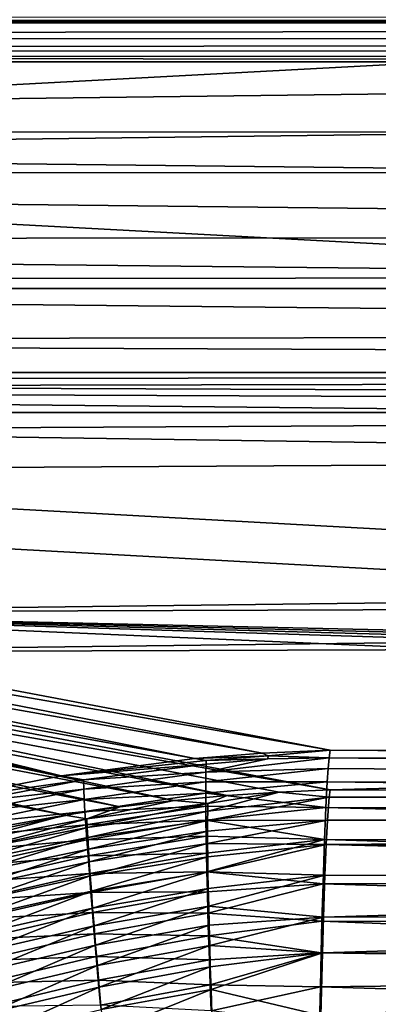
# Model space of a CAD drawing. Header units: metres. Extents: x -901 to 901, y -486 to 401.
# Tile 155 of 256: x -459 to -433, y 267 to 340. Entities that reach past the tile are written whole.
import ezdxf

# ---------------------------------------------------------------- set-up
doc = ezdxf.new("R2010")
doc.units = ezdxf.units.M

msp = doc.modelspace()

# ---------------------------------------------------------------- linework, layer by layer
at = {"layer": 'top0'}
for points in [[(-0.734328, 389.60788, -0.803848), (-700.734314, 389.60788, -0.803848), (-0.734328, 339.827301, -29.544678)], [(-700.734314, 389.60788, -0.803848), (-699.821045, 339.827301, -29.544678), (-0.734328, 339.827301, -29.544678)], [(-0.734328, 340.140503, -33.411907), (-699.821045, 339.873474, -34.248688), (-699.821045, 340.363281, -33.032032)], [(-0.734328, 340.140503, -33.411907), (-0.734328, 339.873474, -34.248688), (-699.821045, 339.873474, -34.248688)], [(-665.690369, 331.60611, -86.540955), (-699.821045, 339.873474, -34.248688), (-0.734328, 339.873474, -34.248688)], [(-665.690369, 331.60611, -86.540955), (-0.734328, 339.873474, -34.248688), (-0.734328, 331.784698, -85.378685)], [(-0.734328, 338.448273, -30.640034), (-0.734328, 339.827301, -29.544678), (-699.821045, 338.761719, -30.328711)], [(-699.821045, 338.761719, -30.328711), (-0.734328, 339.827301, -29.544678), (-699.821045, 339.827301, -29.544678)], [(-699.821045, 337.89444, -31.327679), (-0.734328, 338.448273, -30.640034), (-699.821045, 338.761719, -30.328711)], [(-0.734328, 337.447784, -32.089329), (-0.734328, 338.448273, -30.640034), (-699.821045, 337.89444, -31.327679)], [(-699.821045, 337.267792, -32.492775), (-0.734328, 337.447784, -32.089329), (-699.821045, 337.89444, -31.327679)], [(-0.734328, 336.912384, -33.767075), (-0.734328, 337.447784, -32.089329), (-699.821045, 337.267792, -32.492775)], [(-699.821045, 336.912384, -33.767075), (-0.734328, 336.912384, -33.767075), (-699.821045, 337.267792, -32.492775)], [(-0.734328, 336.912384, -33.767075), (-699.821045, 336.912384, -33.767075), (-665.355652, 328.56189, -86.600067)], [(-665.355652, 328.56189, -86.600067), (-0.734328, 328.819641, -84.922119), (-0.734328, 336.912384, -33.767075)], [(-0.734328, 324.139069, -136.580261), (-665.690369, 331.60611, -86.540955), (-0.734328, 331.784698, -85.378685)], [(-630.656067, 323.599487, -140.312469), (-665.690369, 331.60611, -86.540955), (-0.734328, 324.139069, -136.580261)], [(-0.734328, 321.170319, -136.148438), (-0.734328, 328.819641, -84.922119), (-665.355652, 328.56189, -86.600067)], [(-630.409424, 320.575195, -140.265732), (-0.734328, 321.170319, -136.148438), (-665.355652, 328.56189, -86.600067)], [(-0.734328, 316.937622, -187.84668), (-630.656067, 323.599487, -140.312469), (-0.734328, 324.139069, -136.580261)], [(-595.625977, 316.082489, -194.157333), (-630.656067, 323.599487, -140.312469), (-0.734328, 316.937622, -187.84668)], [(-0.734328, 313.965668, -187.437561), (-0.734328, 321.170319, -136.148438), (-630.409424, 320.575195, -140.265732)], [(-595.466431, 313.076294, -194.001694), (-0.734328, 313.965668, -187.437561), (-630.409424, 320.575195, -140.265732)], [(-0.734328, 313.707611, -211.955231), (-595.625977, 316.082489, -194.157333), (-0.734328, 316.937622, -187.84668)], [(-0.734328, 313.707611, -211.955231), (-584.056824, 313.707733, -211.954468), (-595.625977, 316.082489, -194.157333)], [(-0.734328, 310.733368, -211.562912), (-0.734328, 313.965668, -187.437561), (-595.466431, 313.076294, -194.001694)], [(-578.110535, 312.507965, -221.10463), (-584.056824, 313.707733, -211.954468), (-0.734328, 313.707611, -211.955231)], [(-0.734328, 310.181213, -239.17215), (-578.110535, 312.507965, -221.10463), (-0.734328, 313.707611, -211.955231)], [(-584.056824, 310.73349, -211.562149), (-0.734328, 310.733368, -211.562912), (-595.466431, 313.076294, -194.001694)], [(-350.282684, 310.181213, -239.17215), (-578.110535, 312.507965, -221.10463), (-0.734328, 310.181213, -239.17215)], [(-560.596802, 309.056061, -248.069031), (-578.110535, 312.507965, -221.10463), (-350.282684, 310.181213, -239.17215)], [(-560.511353, 306.051575, -247.81987), (-350.282684, 307.274475, -238.791977), (-584.056824, 310.73349, -211.562149)], [(-350.282684, 307.274475, -238.791977), (-0.734328, 310.733368, -211.562912), (-584.056824, 310.73349, -211.562149)], [(-560.596802, 309.056061, -248.069031), (-350.282684, 310.181213, -239.17215), (-350.282684, 297.506622, -341.928955)], [(-490.521118, 295.781372, -355.980042), (-560.596802, 309.056061, -248.069031), (-350.282684, 297.506622, -341.928955)], [(-350.282684, 294.523712, -341.562531), (-350.282684, 307.274475, -238.791977), (-560.511353, 306.051575, -247.81987)], [(-490.556763, 292.784302, -355.554077), (-350.282684, 294.523712, -341.562531), (-560.511353, 306.051575, -247.81987)], [(-490.521118, 295.781372, -355.980042), (-350.282684, 297.506622, -341.928955), (-0.734328, 297.506622, -341.928955)], [(-0.734328, 297.506622, -341.928955), (-0.734328, 284.889893, -444.684113), (-490.521118, 295.781372, -355.980042)], [(-494.971283, 295.734497, -355.926453), (-441.235718, 285.274139, -440.829742), (-499.417145, 295.580688, -355.872467)], [(-490.521118, 295.781372, -355.980042), (-436.16037, 285.503845, -439.683838), (-494.971283, 295.734497, -355.926453)], [(-494.971283, 295.734497, -355.926453), (-436.16037, 285.503845, -439.683838), (-441.235718, 285.274139, -440.829742)], [(-0.734328, 284.889893, -444.684113), (-51.480598, 284.889893, -444.684113), (-490.521118, 295.781372, -355.980042)], [(-490.521118, 295.781372, -355.980042), (-51.480598, 284.889893, -444.684113), (-99.57016, 284.905273, -444.558716)], [(-99.57016, 284.905273, -444.558716), (-147.658585, 284.948761, -444.20462), (-490.521118, 295.781372, -355.980042)], [(-147.658585, 284.948761, -444.20462), (-243.830444, 285.09613, -443.004456), (-490.521118, 295.781372, -355.980042)], [(-490.521118, 295.781372, -355.980042), (-243.830444, 285.09613, -443.004456), (-436.16037, 285.503845, -439.683838)], [(-503.856049, 295.319946, -355.818115), (-456.245483, 283.58139, -444.066681), (-508.285339, 294.952332, -355.763428)], [(-499.417145, 295.580688, -355.872467), (-446.278656, 284.873779, -441.943024), (-503.856049, 295.319946, -355.818115)], [(-446.278656, 284.873779, -441.943024), (-456.245483, 283.58139, -444.066681), (-503.856049, 295.319946, -355.818115)], [(-441.235718, 285.274139, -440.829742), (-446.278656, 284.873779, -441.943024), (-499.417145, 295.580688, -355.872467)], [(-456.245483, 283.58139, -444.066681), (-512.702454, 294.477905, -355.708527), (-508.285339, 294.952332, -355.763428)], [(-456.245483, 283.58139, -444.066681), (-466.016052, 281.670502, -446.044952), (-512.702454, 294.477905, -355.708527)], [(-0.734328, 294.453064, -341.548859), (-350.282684, 294.523712, -341.562531), (-490.556763, 292.784302, -355.554077)], [(-436.16037, 282.526184, -439.318207), (-0.734328, 294.453064, -341.548859), (-490.556763, 292.784302, -355.554077)], [(-0.734328, 281.912231, -444.318481), (-0.734328, 294.453064, -341.548859), (-436.16037, 282.526184, -439.318207)], [(-499.239929, 292.630249, -355.359833), (-443.851227, 282.113922, -440.986816), (-494.89975, 292.7724, -355.458282)], [(-436.16037, 282.526184, -439.318207), (-490.556763, 292.784302, -355.554077), (-494.89975, 292.7724, -355.458282)], [(-443.851227, 282.113922, -440.986816), (-439.969177, 282.372925, -440.151886), (-494.89975, 292.7724, -355.458282)], [(-494.89975, 292.7724, -355.458282), (-439.969177, 282.372925, -440.151886), (-436.16037, 282.526184, -439.318207)], [(-512.223755, 291.583099, -355.066742), (-455.971893, 280.640747, -443.491974), (-507.904846, 292.0354, -355.164032)], [(-507.904846, 292.0354, -355.164032), (-451.84906, 281.2547, -442.657562), (-503.575958, 292.384491, -355.261749)], [(-455.971893, 280.640747, -443.491974), (-451.84906, 281.2547, -442.657562), (-507.904846, 292.0354, -355.164032)], [(-503.575958, 292.384491, -355.261749), (-447.810059, 281.743347, -441.822235), (-499.239929, 292.630249, -355.359833)], [(-451.84906, 281.2547, -442.657562), (-447.810059, 281.743347, -441.822235), (-503.575958, 292.384491, -355.261749)], [(-447.810059, 281.743347, -441.822235), (-443.851227, 282.113922, -440.986816), (-499.239929, 292.630249, -355.359833)], [(-460.133179, 279.902985, -444.314972), (-455.971893, 280.640747, -443.491974), (-512.223755, 291.583099, -355.066742)], [(-440.799957, 285.086487, -442.098724), (-441.235718, 285.274139, -440.829742), (-436.16037, 285.503845, -439.683838)], [(-436.232239, 284.926239, -443.441681), (-440.799957, 285.086487, -442.098724), (-436.16037, 285.503845, -439.683838)], [(-436.232239, 284.926239, -443.441681), (-436.16037, 285.503845, -439.683838), (-243.715302, 284.163269, -448.52597)], [(-243.715302, 284.163269, -448.52597), (-436.16037, 285.503845, -439.683838), (-243.830444, 285.09613, -443.004456)], [(-456.245483, 283.58139, -444.066681), (-446.278656, 284.873779, -441.943024), (-445.411469, 284.718231, -443.101013)], [(-445.421753, 284.458099, -444.445465), (-456.245483, 283.58139, -444.066681), (-445.411469, 284.718231, -443.101013)], [(-446.278656, 284.873779, -441.943024), (-441.235718, 285.274139, -440.829742), (-440.799957, 285.086487, -442.098724)], [(-445.411469, 284.718231, -443.101013), (-446.278656, 284.873779, -441.943024), (-440.799957, 285.086487, -442.098724)], [(-445.4375, 283.848755, -447.119324), (-440.818695, 284.846558, -443.464355), (-436.232239, 284.926239, -443.441681)], [(-436.232239, 284.926239, -443.441681), (-436.302429, 284.139862, -447.084656), (-445.4375, 283.848755, -447.119324)], [(-445.421753, 284.458099, -444.445465), (-440.818695, 284.846558, -443.464355), (-445.4375, 283.848755, -447.119324)], [(-440.818695, 284.846558, -443.464355), (-445.421753, 284.458099, -444.445465), (-445.411469, 284.718231, -443.101013)], [(-440.799957, 285.086487, -442.098724), (-440.818695, 284.846558, -443.464355), (-445.411469, 284.718231, -443.101013)], [(-440.818695, 284.846558, -443.464355), (-440.799957, 285.086487, -442.098724), (-436.232239, 284.926239, -443.441681)], [(-243.79866, 282.737122, -453.956512), (-436.302429, 284.139862, -447.084656), (-436.232239, 284.926239, -443.441681)], [(-243.79866, 282.737122, -453.956512), (-436.232239, 284.926239, -443.441681), (-243.715302, 284.163269, -448.52597)], [(-456.245483, 283.58139, -444.066681), (-445.421753, 284.458099, -444.445465), (-454.592987, 283.273041, -446.335358)], [(-454.592987, 283.273041, -446.335358), (-445.421753, 284.458099, -444.445465), (-445.4375, 283.848755, -447.119324)], [(-445.4375, 283.848755, -447.119324), (-436.302429, 284.139862, -447.084656), (-445.446747, 283.122101, -449.768127)], [(-445.446747, 283.122101, -449.768127), (-436.302429, 284.139862, -447.084656), (-436.372101, 283.138306, -450.674438)], [(-436.372101, 283.138306, -450.674438), (-436.302429, 284.139862, -447.084656), (-243.79866, 282.737122, -453.956512)], [(-466.016052, 281.670502, -446.044952), (-456.245483, 283.58139, -444.066681), (-454.592987, 283.273041, -446.335358)], [(-466.016052, 281.670502, -446.044952), (-454.592987, 283.273041, -446.335358), (-463.670349, 281.548553, -448.119812)], [(-463.670349, 281.548553, -448.119812), (-454.592987, 283.273041, -446.335358), (-454.566132, 282.595795, -448.923615)], [(-454.592987, 283.273041, -446.335358), (-445.4375, 283.848755, -447.119324), (-454.566132, 282.595795, -448.923615)], [(-454.566132, 282.595795, -448.923615), (-445.4375, 283.848755, -447.119324), (-445.446747, 283.122101, -449.768127)], [(-463.670349, 281.548553, -448.119812), (-454.566132, 282.595795, -448.923615), (-463.594757, 280.81427, -450.624908)], [(-463.594757, 280.81427, -450.624908), (-454.566132, 282.595795, -448.923615), (-454.526917, 281.808319, -451.484436)], [(-454.566132, 282.595795, -448.923615), (-445.446747, 283.122101, -449.768127), (-454.526917, 281.808319, -451.484436)], [(-454.526917, 281.808319, -451.484436), (-445.446747, 283.122101, -449.768127), (-445.449524, 282.28009, -452.385956)], [(-445.446747, 283.122101, -449.768127), (-436.372101, 283.138306, -450.674438), (-445.449524, 282.28009, -452.385956)], [(-445.449524, 282.28009, -452.385956), (-436.372101, 283.138306, -450.674438), (-436.476196, 281.219116, -455.983551)], [(-436.16037, 282.526184, -439.318207), (-439.969177, 282.372925, -440.151886), (-436.228851, 281.975739, -442.898987)], [(-436.476196, 281.219116, -455.983551), (-436.372101, 283.138306, -450.674438), (-243.880829, 280.831604, -459.247711)], [(-243.880829, 280.831604, -459.247711), (-436.372101, 283.138306, -450.674438), (-243.79866, 282.737122, -453.956512)], [(-243.616119, 282.115753, -442.661072), (-436.16037, 282.526184, -439.318207), (-436.228851, 281.975739, -442.898987)], [(-243.616119, 282.115753, -442.661072), (-0.734328, 281.912231, -444.318481), (-436.16037, 282.526184, -439.318207)], [(-463.594757, 280.81427, -450.624908), (-454.526917, 281.808319, -451.484436), (-463.50177, 279.976593, -453.100586)], [(-463.50177, 279.976593, -453.100586), (-454.526917, 281.808319, -451.484436), (-454.475433, 280.912506, -454.012299)], [(-454.526917, 281.808319, -451.484436), (-445.449524, 282.28009, -452.385956), (-454.475433, 280.912506, -454.012299)], [(-454.475433, 280.912506, -454.012299), (-445.449524, 282.28009, -452.385956), (-445.44574, 281.324493, -454.966858)], [(-445.288177, 281.520111, -443.853363), (-447.810059, 281.743347, -441.822235), (-454.328491, 280.363098, -445.652985)], [(-447.810059, 281.743347, -441.822235), (-451.84906, 281.2547, -442.657562), (-454.328491, 280.363098, -445.652985)], [(-445.288177, 281.520111, -443.853363), (-443.851227, 282.113922, -440.986816), (-447.810059, 281.743347, -441.822235)], [(-445.449524, 282.28009, -452.385956), (-436.476196, 281.219116, -455.983551), (-445.44574, 281.324493, -454.966858)], [(-436.361969, 280.273895, -449.782867), (-436.228851, 281.975739, -442.898987), (-445.311676, 280.247589, -448.920715)], [(-436.228851, 281.975739, -442.898987), (-445.30304, 280.939667, -446.398956), (-445.311676, 280.247589, -448.920715)], [(-439.969177, 282.372925, -440.151886), (-445.30304, 280.939667, -446.398956), (-436.228851, 281.975739, -442.898987)], [(-445.30304, 280.939667, -446.398956), (-439.969177, 282.372925, -440.151886), (-445.288177, 281.520111, -443.853363)], [(-439.969177, 282.372925, -440.151886), (-443.851227, 282.113922, -440.986816), (-445.288177, 281.520111, -443.853363)], [(-436.228851, 281.975739, -442.898987), (-436.361969, 280.273895, -449.782867), (-243.720795, 281.230286, -447.896118)], [(-243.720795, 281.230286, -447.896118), (-243.616119, 282.115753, -442.661072), (-436.228851, 281.975739, -442.898987)], [(-454.328491, 280.363098, -445.652985), (-451.84906, 281.2547, -442.657562), (-455.971893, 280.640747, -443.491974)], [(-454.475433, 280.912506, -454.012299), (-445.44574, 281.324493, -454.966858), (-454.411835, 279.910217, -456.50177)], [(-454.411835, 279.910217, -456.50177), (-445.44574, 281.324493, -454.966858), (-445.435455, 280.257233, -457.504822)], [(-445.288177, 281.520111, -443.853363), (-454.328491, 280.363098, -445.652985), (-454.302612, 279.717865, -448.116852)], [(-445.30304, 280.939667, -446.398956), (-445.288177, 281.520111, -443.853363), (-454.302612, 279.717865, -448.116852)], [(-445.44574, 281.324493, -454.966858), (-436.476196, 281.219116, -455.983551), (-445.435455, 280.257233, -457.504822)], [(-445.435455, 280.257233, -457.504822), (-436.476196, 281.219116, -455.983551), (-436.577698, 278.829712, -461.098785)], [(-436.577698, 278.829712, -461.098785), (-436.476196, 281.219116, -455.983551), (-340.261688, 278.630859, -462.819794)], [(-340.261688, 278.630859, -462.819794), (-436.476196, 281.219116, -455.983551), (-243.880829, 280.831604, -459.247711)], [(-436.361969, 280.273895, -449.782867), (-243.800186, 279.872375, -453.066772), (-243.720795, 281.230286, -447.896118)], [(-463.50177, 279.976593, -453.100586), (-454.475433, 280.912506, -454.012299), (-463.391602, 279.037476, -455.541809)], [(-463.391602, 279.037476, -455.541809), (-454.475433, 280.912506, -454.012299), (-454.411835, 279.910217, -456.50177)], [(-454.328491, 280.363098, -445.652985), (-455.971893, 280.640747, -443.491974), (-463.276154, 278.674255, -447.351044)], [(-455.971893, 280.640747, -443.491974), (-460.133179, 279.902985, -444.314972), (-463.276154, 278.674255, -447.351044)], [(-454.328491, 280.363098, -445.652985), (-463.276154, 278.674255, -447.351044), (-463.203735, 277.97464, -449.735535)], [(-454.302612, 279.717865, -448.116852), (-454.328491, 280.363098, -445.652985), (-463.203735, 277.97464, -449.735535)], [(-454.411835, 279.910217, -456.50177), (-445.435455, 280.257233, -457.504822), (-454.336212, 278.803345, -458.947357)], [(-454.336212, 278.803345, -458.947357), (-445.435455, 280.257233, -457.504822), (-445.41864, 279.080139, -459.993927)], [(-445.30304, 280.939667, -446.398956), (-454.302612, 279.717865, -448.116852), (-454.264923, 278.967712, -450.554535)], [(-445.311676, 280.247589, -448.920715), (-445.30304, 280.939667, -446.398956), (-454.264923, 278.967712, -450.554535)], [(-445.435455, 280.257233, -457.504822), (-436.577698, 278.829712, -461.098785), (-445.41864, 279.080139, -459.993927)], [(-445.310333, 278.535645, -453.869995), (-436.361969, 280.273895, -449.782867), (-445.314117, 279.445679, -451.412964)], [(-436.361969, 280.273895, -449.782867), (-445.311676, 280.247589, -448.920715), (-445.314117, 279.445679, -451.412964)], [(-436.46106, 278.446533, -454.837891), (-436.361969, 280.273895, -449.782867), (-445.310333, 278.535645, -453.869995)], [(-436.361969, 280.273895, -449.782867), (-436.46106, 278.446533, -454.837891), (-243.800186, 279.872375, -453.066772)], [(-463.391602, 279.037476, -455.541809), (-454.411835, 279.910217, -456.50177), (-463.264465, 277.998749, -457.943542)], [(-463.264465, 277.998749, -457.943542), (-454.411835, 279.910217, -456.50177), (-454.336212, 278.803345, -458.947357)], [(-454.302612, 279.717865, -448.116852), (-463.203735, 277.97464, -449.735535), (-463.114685, 277.176666, -452.091949)], [(-454.264923, 278.967712, -450.554535), (-454.302612, 279.717865, -448.116852), (-463.114685, 277.176666, -452.091949)], [(-445.311676, 280.247589, -448.920715), (-454.264923, 278.967712, -450.554535), (-454.215576, 278.114471, -452.960876)], [(-445.314117, 279.445679, -451.412964), (-445.311676, 280.247589, -448.920715), (-454.215576, 278.114471, -452.960876)], [(-436.46106, 278.446533, -454.837891), (-243.878418, 278.058044, -458.104736), (-243.800186, 279.872375, -453.066772)], [(-463.264465, 277.998749, -457.943542), (-454.336212, 278.803345, -458.947357), (-463.120575, 276.862305, -460.30072)], [(-463.120575, 276.862305, -460.30072), (-454.336212, 278.803345, -458.947357), (-454.248627, 277.593811, -461.343567)], [(-454.264923, 278.967712, -450.554535), (-463.114685, 277.176666, -452.091949), (-463.009216, 276.282104, -454.415588)], [(-454.215576, 278.114471, -452.960876), (-454.264923, 278.967712, -450.554535), (-463.009216, 276.282104, -454.415588)], [(-454.336212, 278.803345, -458.947357), (-445.41864, 279.080139, -459.993927), (-454.248627, 277.593811, -461.343567)], [(-454.248627, 277.593811, -461.343567), (-445.41864, 279.080139, -459.993927), (-445.395264, 277.795074, -462.428162)], [(-454.215576, 278.114471, -452.960876), (-454.154602, 277.159882, -455.330627), (-445.314117, 279.445679, -451.412964)], [(-454.154602, 277.159882, -455.330627), (-445.310333, 278.535645, -453.869995), (-445.314117, 279.445679, -451.412964)], [(-445.41864, 279.080139, -459.993927), (-436.577698, 278.829712, -461.098785), (-445.395264, 277.795074, -462.428162)], [(-445.395264, 277.795074, -462.428162), (-436.577698, 278.829712, -461.098785), (-445.365356, 276.404144, -464.801971)], [(-445.365356, 276.404144, -464.801971), (-436.577698, 278.829712, -461.098785), (-436.690247, 275.525116, -466.688812)], [(-436.690247, 275.525116, -466.688812), (-436.577698, 278.829712, -461.098785), (-340.352875, 275.800964, -467.68927)], [(-340.352875, 275.800964, -467.68927), (-436.577698, 278.829712, -461.098785), (-340.261688, 278.630859, -462.819794)], [(-463.009216, 276.282104, -454.415588), (-462.887573, 275.292816, -456.701569), (-454.215576, 278.114471, -452.960876)], [(-462.887573, 275.292816, -456.701569), (-454.154602, 277.159882, -455.330627), (-454.215576, 278.114471, -452.960876)], [(-445.310333, 278.535645, -453.869995), (-454.154602, 277.159882, -455.330627), (-454.082153, 276.105774, -457.6586)], [(-445.300323, 277.519318, -456.286194), (-445.310333, 278.535645, -453.869995), (-454.082153, 276.105774, -457.6586)], [(-445.300323, 277.519318, -456.286194), (-436.46106, 278.446533, -454.837891), (-445.310333, 278.535645, -453.869995)], [(-436.46106, 278.446533, -454.837891), (-445.300323, 277.519318, -456.286194), (-445.284058, 276.398407, -458.655853)], [(-436.557739, 276.171478, -459.708313), (-436.46106, 278.446533, -454.837891), (-445.284058, 276.398407, -458.655853)], [(-436.46106, 278.446533, -454.837891), (-436.557739, 276.171478, -459.708313), (-340.249023, 275.971863, -461.430695)], [(-243.878418, 278.058044, -458.104736), (-436.46106, 278.446533, -454.837891), (-340.249023, 275.971863, -461.430695)], [(-463.120575, 276.862305, -460.30072), (-454.248627, 277.593811, -461.343567), (-462.960175, 275.630096, -462.608337)], [(-462.960175, 275.630096, -462.608337), (-454.248627, 277.593811, -461.343567), (-454.149261, 276.283508, -463.684967)], [(-454.248627, 277.593811, -461.343567), (-445.395264, 277.795074, -462.428162), (-454.149261, 276.283508, -463.684967)], [(-454.149261, 276.283508, -463.684967), (-445.395264, 277.795074, -462.428162), (-445.365356, 276.404144, -464.801971)], [(-445.300323, 277.519318, -456.286194), (-454.082153, 276.105774, -457.6586), (-453.998322, 274.953949, -459.939545)], [(-445.284058, 276.398407, -458.655853), (-445.300323, 277.519318, -456.286194), (-453.998322, 274.953949, -459.939545)], [(-454.154602, 277.159882, -455.330627), (-462.887573, 275.292816, -456.701569), (-462.749939, 274.210541, -458.94516)], [(-454.082153, 276.105774, -457.6586), (-454.154602, 277.159882, -455.330627), (-462.749939, 274.210541, -458.94516)], [(-462.960175, 275.630096, -462.608337), (-454.149261, 276.283508, -463.684967), (-462.783447, 274.303986, -464.861359)], [(-462.783447, 274.303986, -464.861359), (-454.149261, 276.283508, -463.684967), (-454.038177, 274.874512, -465.966339)], [(-454.082153, 276.105774, -457.6586), (-462.749939, 274.210541, -458.94516), (-462.596527, 273.03714, -461.141571)], [(-453.998322, 274.953949, -459.939545), (-454.082153, 276.105774, -457.6586), (-462.596527, 273.03714, -461.141571)], [(-454.149261, 276.283508, -463.684967), (-445.365356, 276.404144, -464.801971), (-454.038177, 274.874512, -465.966339)], [(-454.038177, 274.874512, -465.966339), (-445.365356, 276.404144, -464.801971), (-445.32901, 274.910522, -467.111084)], [(-445.284058, 276.398407, -458.655853), (-453.998322, 274.953949, -459.939545), (-453.903229, 273.706207, -462.168304)], [(-445.261566, 275.174774, -460.973297), (-445.284058, 276.398407, -458.655853), (-453.903229, 273.706207, -462.168304)], [(-445.365356, 276.404144, -464.801971), (-436.690247, 275.525116, -466.688812), (-445.32901, 274.910522, -467.111084)], [(-436.557739, 276.171478, -459.708313), (-445.284058, 276.398407, -458.655853), (-445.261566, 275.174774, -460.973297)], [(-445.232819, 273.850342, -463.233154), (-436.557739, 276.171478, -459.708313), (-445.261566, 275.174774, -460.973297)], [(-436.664856, 273.025452, -465.030182), (-436.557739, 276.171478, -459.708313), (-445.232819, 273.850342, -463.233154)], [(-340.249023, 275.971863, -461.430695), (-436.557739, 276.171478, -459.708313), (-436.664856, 273.025452, -465.030182)], [(-340.249023, 275.971863, -461.430695), (-436.664856, 273.025452, -465.030182), (-340.335846, 273.277374, -466.067139)], [(-445.261566, 275.174774, -460.973297), (-453.903229, 273.706207, -462.168304), (-453.796936, 272.364563, -464.339935)], [(-453.796936, 272.364563, -464.339935), (-445.232819, 273.850342, -463.233154), (-445.261566, 275.174774, -460.973297)], [(-445.32901, 274.910522, -467.111084), (-436.690247, 275.525116, -466.688812), (-445.286285, 273.317566, -469.351654)], [(-436.690247, 275.525116, -466.688812), (-436.769562, 272.730377, -470.571411), (-445.286285, 273.317566, -469.351654)], [(-436.769562, 272.730377, -470.571411), (-436.690247, 275.525116, -466.688812), (-340.440094, 272.546661, -472.281403)], [(-340.440094, 272.546661, -472.281403), (-436.690247, 275.525116, -466.688812), (-340.352875, 275.800964, -467.68927)], [(-462.783447, 274.303986, -464.861359), (-454.038177, 274.874512, -465.966339), (-462.590698, 272.886017, -467.055023)], [(-453.998322, 274.953949, -459.939545), (-462.596527, 273.03714, -461.141571), (-462.427582, 271.774384, -463.28598)], [(-462.590698, 272.886017, -467.055023), (-454.038177, 274.874512, -465.966339), (-453.91568, 273.369812, -468.183899)], [(-453.903229, 273.706207, -462.168304), (-453.998322, 274.953949, -459.939545), (-462.427582, 271.774384, -463.28598)], [(-454.038177, 274.874512, -465.966339), (-445.32901, 274.910522, -467.111084), (-453.91568, 273.369812, -468.183899)], [(-453.91568, 273.369812, -468.183899), (-445.32901, 274.910522, -467.111084), (-445.286285, 273.317566, -469.351654)], [(-453.903229, 273.706207, -462.168304), (-462.427582, 271.774384, -463.28598), (-462.243286, 270.424255, -465.373871)], [(-453.903229, 273.706207, -462.168304), (-462.243286, 270.424255, -465.373871), (-453.796936, 272.364563, -464.339935)], [(-445.232819, 273.850342, -463.233154), (-453.796936, 272.364563, -464.339935), (-453.679749, 270.931824, -466.450775)], [(-445.197937, 272.428131, -465.431458), (-445.232819, 273.850342, -463.233154), (-453.679749, 270.931824, -466.450775)], [(-445.197937, 272.428131, -465.431458), (-436.664856, 273.025452, -465.030182), (-445.232819, 273.850342, -463.233154)], [(-453.91568, 273.369812, -468.183899), (-462.382263, 271.379089, -469.185822), (-462.590698, 272.886017, -467.055023)], [(-453.782043, 271.772644, -470.334076), (-462.382263, 271.379089, -469.185822), (-453.91568, 273.369812, -468.183899)], [(-445.286285, 273.317566, -469.351654), (-453.782043, 271.772644, -470.334076), (-453.91568, 273.369812, -468.183899)], [(-453.782043, 271.772644, -470.334076), (-445.286285, 273.317566, -469.351654), (-445.237335, 271.628632, -471.519806)], [(-445.286285, 273.317566, -469.351654), (-436.769562, 272.730377, -470.571411), (-445.237335, 271.628632, -471.519806)], [(-436.664856, 273.025452, -465.030182), (-445.197937, 272.428131, -465.431458), (-445.156952, 270.911377, -467.564484)], [(-436.740387, 270.364044, -468.727631), (-436.664856, 273.025452, -465.030182), (-445.156952, 270.911377, -467.564484)], [(-436.664856, 273.025452, -465.030182), (-436.740387, 270.364044, -468.727631), (-340.335846, 273.277374, -466.067139)], [(-340.335846, 273.277374, -466.067139), (-436.740387, 270.364044, -468.727631), (-340.418884, 270.178833, -470.439514)], [(-453.796936, 272.364563, -464.339935), (-462.243286, 270.424255, -465.373871), (-462.044067, 268.989441, -467.401947)], [(-453.679749, 270.931824, -466.450775), (-453.796936, 272.364563, -464.339935), (-462.044067, 268.989441, -467.401947)], [(-445.197937, 272.428131, -465.431458), (-453.679749, 270.931824, -466.450775), (-453.55191, 269.411072, -468.497498)], [(-445.156952, 270.911377, -467.564484), (-445.197937, 272.428131, -465.431458), (-453.55191, 269.411072, -468.497498)], [(-436.769562, 272.730377, -470.571411), (-436.828918, 270.352386, -473.442017), (-445.237335, 271.628632, -471.519806)], [(-340.522736, 268.896362, -476.562286), (-436.828918, 270.352386, -473.442017), (-436.769562, 272.730377, -470.571411)], [(-340.522736, 268.896362, -476.562286), (-436.769562, 272.730377, -470.571411), (-340.440094, 272.546661, -472.281403)], [(-462.382263, 271.379089, -469.185822), (-453.782043, 271.772644, -470.334076), (-462.158661, 269.786163, -471.250549)], [(-462.158661, 269.786163, -471.250549), (-453.782043, 271.772644, -470.334076), (-453.637512, 270.086151, -472.413391)], [(-453.782043, 271.772644, -470.334076), (-445.237335, 271.628632, -471.519806), (-453.637512, 270.086151, -472.413391)], [(-453.637512, 270.086151, -472.413391), (-445.237335, 271.628632, -471.519806), (-445.182251, 269.847168, -473.611664)], [(-445.237335, 271.628632, -471.519806), (-436.828918, 270.352386, -473.442017), (-445.182251, 269.847168, -473.611664)], [(-453.679749, 270.931824, -466.450775), (-462.044067, 268.989441, -467.401947), (-461.830322, 267.472809, -469.367096)], [(-453.55191, 269.411072, -468.497498), (-453.679749, 270.931824, -466.450775), (-461.830322, 267.472809, -469.367096)], [(-453.55191, 269.411072, -468.497498), (-453.413696, 267.805359, -470.476746), (-445.156952, 270.911377, -467.564484)], [(-453.413696, 267.805359, -470.476746), (-445.110046, 269.303314, -469.628571), (-445.156952, 270.911377, -467.564484)], [(-445.156952, 270.911377, -467.564484), (-445.110046, 269.303314, -469.628571), (-436.740387, 270.364044, -468.727631)], [(-462.158661, 269.786163, -471.250549), (-453.637512, 270.086151, -472.413391), (-461.920258, 268.110291, -473.246002)], [(-461.920258, 268.110291, -473.246002), (-453.637512, 270.086151, -472.413391), (-453.482391, 268.313568, -474.418274)], [(-453.637512, 270.086151, -472.413391), (-445.182251, 269.847168, -473.611664), (-453.482391, 268.313568, -474.418274)], [(-445.182251, 269.847168, -473.611664), (-436.828918, 270.352386, -473.442017), (-445.121124, 267.976532, -475.623352)], [(-445.121124, 267.976532, -475.623352), (-436.828918, 270.352386, -473.442017), (-436.885895, 267.807922, -476.166229)], [(-445.110046, 269.303314, -469.628571), (-445.057251, 267.607117, -471.619995), (-436.740387, 270.364044, -468.727631)], [(-436.740387, 270.364044, -468.727631), (-445.057251, 267.607117, -471.619995), (-436.851135, 265.679138, -474.052673)], [(-436.885895, 267.807922, -476.166229), (-436.828918, 270.352386, -473.442017), (-340.522736, 268.896362, -476.562286)], [(-436.740387, 270.364044, -468.727631), (-436.851135, 265.679138, -474.052673), (-340.418884, 270.178833, -470.439514)], [(-340.418884, 270.178833, -470.439514), (-436.851135, 265.679138, -474.052673), (-340.497589, 266.703217, -474.515503)], [(-461.830322, 267.472809, -469.367096), (-461.602509, 265.877258, -471.266296), (-453.55191, 269.411072, -468.497498)], [(-461.602509, 265.877258, -471.266296), (-453.413696, 267.805359, -470.476746), (-453.55191, 269.411072, -468.497498)], [(-453.482391, 268.313568, -474.418274), (-445.182251, 269.847168, -473.611664), (-445.121124, 267.976532, -475.623352)], [(-453.413696, 267.805359, -470.476746), (-453.265381, 266.117676, -472.385132), (-445.110046, 269.303314, -469.628571)], [(-453.265381, 266.117676, -472.385132), (-445.057251, 267.607117, -471.619995), (-445.110046, 269.303314, -469.628571)], [(-340.600128, 264.878418, -480.498047), (-436.885895, 267.807922, -476.166229), (-340.522736, 268.896362, -476.562286)], [(-461.920258, 268.110291, -473.246002), (-453.482391, 268.313568, -474.418274), (-461.667511, 266.354431, -475.168915)], [(-461.667511, 266.354431, -475.168915), (-453.482391, 268.313568, -474.418274), (-453.316986, 266.458099, -476.345215)], [(-461.602509, 265.877258, -471.266296), (-461.360962, 264.205658, -473.096497), (-453.413696, 267.805359, -470.476746)], [(-461.360962, 264.205658, -473.096497), (-453.265381, 266.117676, -472.385132), (-453.413696, 267.805359, -470.476746)], [(-453.482391, 268.313568, -474.418274), (-445.121124, 267.976532, -475.623352), (-453.316986, 266.458099, -476.345215)], [(-453.316986, 266.458099, -476.345215), (-445.121124, 267.976532, -475.623352), (-445.054077, 266.020081, -477.550995)], [(-445.121124, 267.976532, -475.623352), (-436.885895, 267.807922, -476.166229), (-445.054077, 266.020081, -477.550995)], [(-445.054077, 266.020081, -477.550995), (-436.885895, 267.807922, -476.166229), (-436.941589, 265.041138, -478.792328)], [(-436.941589, 265.041138, -478.792328), (-436.885895, 267.807922, -476.166229), (-340.600128, 264.878418, -480.498047)], [(-445.057251, 267.607117, -471.619995), (-453.265381, 266.117676, -472.385132), (-453.107208, 264.351135, -474.21933)], [(-444.998718, 265.826019, -473.535126), (-445.057251, 267.607117, -471.619995), (-453.107208, 264.351135, -474.21933)], [(-445.057251, 267.607117, -471.619995), (-444.998718, 265.826019, -473.535126), (-436.851135, 265.679138, -474.052673)], [(-436.851135, 265.679138, -474.052673), (-436.904205, 263.042786, -476.555084), (-340.497589, 266.703217, -474.515503)], [(-340.497589, 266.703217, -474.515503), (-436.904205, 263.042786, -476.555084), (-340.571289, 262.877563, -478.262939)]]:
    msp.add_3dface(points, dxfattribs=at)
at = {"layer": 'top012'}
for points in [[(-745.137268, 339.999969, -540), (-369.990051, 339.999969, -540), (-745.137268, 319.999969, -540)], [(-369.990051, 339.999969, -540), (-369.990051, 320, -540), (-745.137268, 319.999969, -540)], [(-369.990051, 339.999969, -520), (-369.990051, 339.999969, -540), (-745.137268, 339.999969, -520)], [(-369.990051, 339.999969, -540), (-745.137268, 339.999969, -540), (-745.137268, 339.999969, -520)], [(-369.990051, 320, -520), (-369.990051, 339.999969, -520), (-745.137268, 339.999969, -520)], [(-369.990051, 320, -520), (-745.137268, 339.999969, -520), (-745.137268, 319.999969, -520)], [(-745.137268, 319.999969, -540), (-369.990051, 320, -540), (-745.137268, 319.999969, -520)], [(-369.990051, 320, -540), (-369.990051, 320, -520), (-745.137268, 319.999969, -520)]]:
    msp.add_3dface(points, dxfattribs=at)

doc.saveas('drawing.dxf')
